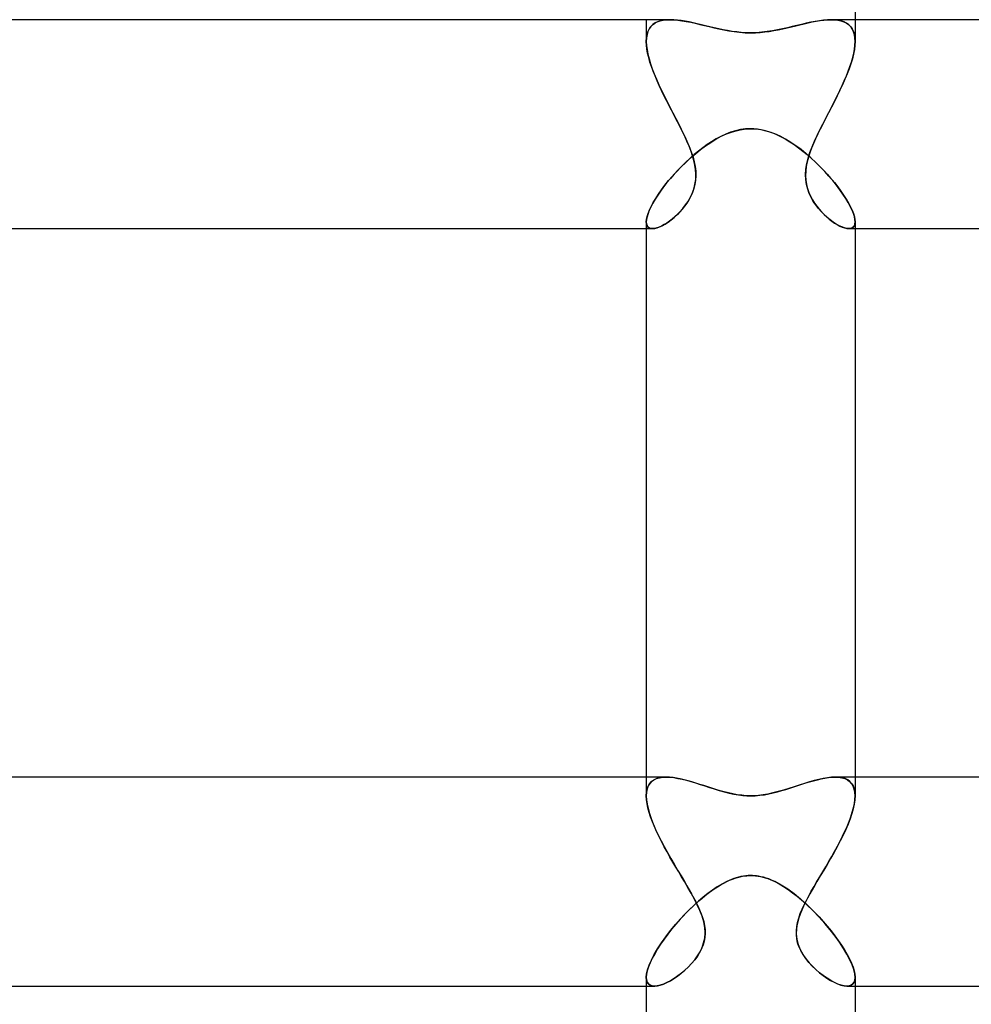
# Model space of a CAD drawing. Header units: millimetres. Extents: x -430 to 430, y -2 to 290.
# Tile 40 of 84: x -14 to 4, y 14 to 33. Entities that reach past the tile are written whole.
import ezdxf

# ---------------------------------------------------------------- set-up
doc = ezdxf.new("R2010")
doc.units = ezdxf.units.MM
doc.layers.add('HIDDEN', color=7, linetype='Continuous')
doc.layers.add('THICK', color=7, linetype='Continuous')

msp = doc.modelspace()

# ---------------------------------------------------------------- linework, layer by layer
at = {"layer": 'HIDDEN'}
for p, q in [((-2, 33), (-2, 32.583)), ((-1.735, 32.977), (-1.675, 32.99)), ((-1.67, 32.991), (-1.729, 32.978)), ((-1.675, 32.99), (-1.611, 32.998)), ((-1.608, 32.998), (-1.67, 32.991)), ((-1.611, 32.998), (-1.542, 33)), ((-1.541, 33), (-1.608, 32.998)), ((-1.474, 32.998), (-1.541, 33)), ((-1.403, 32.992), (-1.474, 32.998)), ((-1.331, 32.983), (-1.403, 32.992)), ((1.395, 32.991), (1.316, 32.981)), ((1.471, 32.998), (1.395, 32.991)), ((1.542, 33), (1.471, 32.998)), ((1.541, 33), (1.608, 32.998)), ((1.611, 32.998), (1.542, 33)), ((1.608, 32.998), (1.67, 32.991)), ((1.675, 32.99), (1.611, 32.998)), ((1.67, 32.991), (1.729, 32.978)), ((1.735, 32.977), (1.675, 32.99)), ((2, 33), (2, 32.583)), ((-1.97, 32.77), (-1.946, 32.82)), ((-1.943, 32.826), (-1.968, 32.775)), ((-1.946, 32.82), (-1.916, 32.864)), ((-1.912, 32.869), (-1.943, 32.826)), ((-1.916, 32.864), (-1.88, 32.902)), ((-1.874, 32.906), (-1.912, 32.869)), ((-1.88, 32.902), (-1.837, 32.933)), ((-1.831, 32.937), (-1.874, 32.906)), ((-1.837, 32.933), (-1.789, 32.958)), ((-1.782, 32.961), (-1.831, 32.937)), ((-1.789, 32.958), (-1.735, 32.977)), ((-1.729, 32.978), (-1.782, 32.961)), ((-1.256, 32.971), (-1.331, 32.983)), ((-1.18, 32.956), (-1.256, 32.971)), ((-1.102, 32.94), (-1.18, 32.956)), ((-1.023, 32.922), (-1.102, 32.94)), ((-0.943, 32.903), (-1.023, 32.922)), ((-0.863, 32.884), (-0.943, 32.903)), ((-0.781, 32.864), (-0.863, 32.884)), ((-0.698, 32.844), (-0.781, 32.864)), ((-0.613, 32.825), (-0.698, 32.844)), ((-0.528, 32.807), (-0.613, 32.825)), ((-0.442, 32.791), (-0.528, 32.807)), ((0.515, 32.804), (0.417, 32.786)), ((0.61, 32.824), (0.515, 32.804)), ((0.702, 32.845), (0.61, 32.824)), ((0.794, 32.867), (0.702, 32.845)), ((0.885, 32.889), (0.794, 32.867)), ((0.974, 32.91), (0.885, 32.889)), ((1.063, 32.931), (0.974, 32.91)), ((1.149, 32.95), (1.063, 32.931)), ((1.234, 32.967), (1.149, 32.95)), ((1.316, 32.981), (1.234, 32.967)), ((1.729, 32.978), (1.782, 32.961)), ((1.789, 32.958), (1.735, 32.977)), ((1.782, 32.961), (1.831, 32.937)), ((1.837, 32.933), (1.789, 32.958)), ((1.831, 32.937), (1.874, 32.906)), ((1.88, 32.902), (1.837, 32.933)), ((1.874, 32.906), (1.912, 32.869)), ((1.916, 32.864), (1.88, 32.902)), ((1.912, 32.869), (1.943, 32.826)), ((1.946, 32.82), (1.916, 32.864)), ((1.943, 32.826), (1.968, 32.775)), ((1.97, 32.77), (1.946, 32.82)), ((-1.996, 32.653), (-2, 32.583)), ((-2, 32.583), (-1.997, 32.651)), ((-1.997, 32.651), (-1.987, 32.713)), ((-1.986, 32.718), (-1.996, 32.653)), ((-1.987, 32.713), (-1.97, 32.77)), ((-1.968, 32.775), (-1.986, 32.718)), ((-0.356, 32.776), (-0.442, 32.791)), ((-0.268, 32.765), (-0.356, 32.776)), ((-0.18, 32.756), (-0.268, 32.765)), ((-0.091, 32.75), (-0.18, 32.756)), ((0, 32.749), (-0.091, 32.75)), ((0.107, 32.751), (0, 32.749)), ((0.212, 32.759), (0.107, 32.751)), ((0.315, 32.771), (0.212, 32.759)), ((0.417, 32.786), (0.315, 32.771)), ((1.968, 32.775), (1.986, 32.718)), ((1.987, 32.713), (1.97, 32.77)), ((1.986, 32.718), (1.996, 32.654)), ((1.997, 32.651), (1.987, 32.713)), ((1.996, 32.654), (2, 32.583)), ((2, 32.583), (1.997, 32.651)), ((-1.997, 32.512), (-2, 32.583)), ((-2, 32.583), (-1.997, 32.508)), ((-1.988, 32.436), (-1.997, 32.512)), ((-1.997, 32.508), (-1.986, 32.427)), ((-1.974, 32.358), (-1.988, 32.436)), ((-1.986, 32.427), (-1.97, 32.341)), ((1.987, 32.427), (1.97, 32.341)), ((1.974, 32.358), (1.988, 32.436)), ((1.997, 32.508), (1.987, 32.427)), ((1.988, 32.436), (1.997, 32.512)), ((1.997, 32.512), (2, 32.583)), ((2, 32.583), (1.997, 32.508)), ((-1.954, 32.275), (-1.974, 32.358)), ((-1.97, 32.341), (-1.947, 32.251)), ((-1.929, 32.19), (-1.954, 32.275)), ((-1.947, 32.251), (-1.919, 32.158)), ((1.947, 32.252), (1.919, 32.158)), ((1.929, 32.19), (1.954, 32.275)), ((1.97, 32.341), (1.947, 32.252)), ((1.954, 32.275), (1.974, 32.358)), ((-1.9, 32.103), (-1.929, 32.19)), ((-1.919, 32.158), (-1.886, 32.061)), ((-1.868, 32.013), (-1.9, 32.103)), ((-1.886, 32.061), (-1.848, 31.962)), ((1.886, 32.062), (1.848, 31.962)), ((1.868, 32.013), (1.9, 32.103)), ((1.919, 32.158), (1.886, 32.062)), ((1.9, 32.103), (1.929, 32.19)), ((-1.832, 31.923), (-1.868, 32.013)), ((-1.848, 31.962), (-1.805, 31.86)), ((-1.792, 31.83), (-1.832, 31.923)), ((-1.805, 31.86), (-1.759, 31.755)), ((1.805, 31.86), (1.759, 31.755)), ((1.792, 31.83), (1.832, 31.923)), ((1.848, 31.962), (1.805, 31.86)), ((1.832, 31.923), (1.868, 32.013)), ((-1.75, 31.737), (-1.792, 31.83)), ((-1.759, 31.755), (-1.709, 31.65)), ((-1.706, 31.643), (-1.75, 31.737)), ((1.706, 31.643), (1.75, 31.737)), ((1.759, 31.755), (1.709, 31.65)), ((1.75, 31.737), (1.792, 31.83)), ((-1.709, 31.65), (-1.657, 31.542)), ((-1.661, 31.549), (-1.706, 31.643)), ((-1.614, 31.455), (-1.661, 31.549)), ((-1.657, 31.542), (-1.603, 31.434)), ((1.657, 31.542), (1.603, 31.434)), ((1.614, 31.455), (1.661, 31.549)), ((1.709, 31.65), (1.657, 31.542)), ((1.661, 31.549), (1.706, 31.643)), ((-1.566, 31.362), (-1.614, 31.455)), ((-1.603, 31.434), (-1.547, 31.325)), ((-1.519, 31.27), (-1.566, 31.362)), ((-1.547, 31.325), (-1.491, 31.216)), ((1.547, 31.325), (1.491, 31.216)), ((1.519, 31.27), (1.566, 31.362)), ((1.603, 31.434), (1.547, 31.325)), ((1.566, 31.362), (1.614, 31.455)), ((-1.471, 31.179), (-1.519, 31.27)), ((-1.491, 31.216), (-1.434, 31.107)), ((-1.425, 31.089), (-1.471, 31.179)), ((-1.434, 31.107), (-1.379, 31)), ((1.434, 31.108), (1.379, 31)), ((1.425, 31.089), (1.471, 31.179)), ((1.491, 31.216), (1.434, 31.108)), ((1.471, 31.179), (1.519, 31.27)), ((-1.379, 31), (-1.425, 31.089)), ((-1.324, 30.891), (-1.379, 31)), ((-1.379, 31), (-1.331, 30.906)), ((1.324, 30.891), (1.379, 31)), ((1.379, 31), (1.331, 30.906)), ((1.379, 31), (1.425, 31.089)), ((-1.331, 30.906), (-1.285, 30.813)), ((-1.271, 30.783), (-1.324, 30.891)), ((-1.285, 30.813), (-1.242, 30.721)), ((-1.221, 30.674), (-1.271, 30.783)), ((-0.666, 30.713), (-0.564, 30.768)), ((-0.564, 30.768), (-0.463, 30.814)), ((-0.463, 30.814), (-0.368, 30.849)), ((-0.368, 30.849), (-0.281, 30.875)), ((-0.281, 30.875), (-0.2, 30.893)), ((-0.2, 30.893), (-0.127, 30.905)), ((-0.127, 30.905), (-0.061, 30.911)), ((-0.061, 30.911), (0, 30.912)), ((0, 30.912), (0.098, 30.908)), ((0.098, 30.908), (0.194, 30.895)), ((0.194, 30.895), (0.29, 30.873)), ((0.29, 30.873), (0.385, 30.844)), ((0.385, 30.844), (0.479, 30.807)), ((0.479, 30.807), (0.571, 30.764)), ((0.571, 30.764), (0.66, 30.716)), ((1.221, 30.674), (1.271, 30.783)), ((1.285, 30.813), (1.242, 30.721)), ((1.271, 30.783), (1.324, 30.891)), ((1.331, 30.906), (1.285, 30.813)), ((-1.242, 30.721), (-1.202, 30.63)), ((-1.175, 30.566), (-1.221, 30.674)), ((-1.202, 30.63), (-1.165, 30.541)), ((-1.134, 30.458), (-1.175, 30.566)), ((-1.165, 30.541), (-1.133, 30.453)), ((-0.964, 30.512), (-0.866, 30.585)), ((-0.866, 30.585), (-0.766, 30.652)), ((-0.766, 30.652), (-0.666, 30.713)), ((0.66, 30.716), (0.748, 30.664)), ((0.748, 30.664), (0.833, 30.608)), ((0.833, 30.608), (0.916, 30.548)), ((0.916, 30.548), (0.998, 30.485)), ((1.165, 30.541), (1.133, 30.453)), ((1.134, 30.458), (1.175, 30.566)), ((1.202, 30.63), (1.165, 30.541)), ((1.175, 30.566), (1.221, 30.674)), ((1.242, 30.721), (1.202, 30.63)), ((-1.245, 30.269), (-1.154, 30.354)), ((-1.154, 30.354), (-1.06, 30.435)), ((-1.1, 30.35), (-1.134, 30.458)), ((-1.133, 30.453), (-1.104, 30.365)), ((-1.104, 30.365), (-1.081, 30.276)), ((-1.074, 30.244), (-1.1, 30.35)), ((-1.06, 30.435), (-0.964, 30.512)), ((0.998, 30.485), (1.08, 30.418)), ((1.074, 30.244), (1.1, 30.35)), ((1.08, 30.418), (1.161, 30.347)), ((1.104, 30.365), (1.081, 30.276)), ((1.1, 30.35), (1.134, 30.458)), ((1.133, 30.453), (1.104, 30.365)), ((-1.417, 30.095), (-1.333, 30.183)), ((-1.333, 30.183), (-1.245, 30.269)), ((-1.081, 30.276), (-1.063, 30.187)), ((-1.057, 30.139), (-1.074, 30.244)), ((-1.063, 30.187), (-1.053, 30.099)), ((1.063, 30.187), (1.053, 30.099)), ((1.057, 30.139), (1.074, 30.244)), ((1.081, 30.276), (1.063, 30.187)), ((1.161, 30.347), (1.24, 30.274)), ((1.24, 30.274), (1.318, 30.198)), ((1.318, 30.198), (1.393, 30.121)), ((-1.572, 29.919), (-1.497, 30.007)), ((-1.497, 30.007), (-1.417, 30.095)), ((-1.05, 30.037), (-1.057, 30.139)), ((-1.05, 30.013), (-1.055, 29.928)), ((-1.054, 29.939), (-1.05, 30.037)), ((-1.053, 30.099), (-1.05, 30.013)), ((1.05, 30.037), (1.057, 30.139)), ((1.053, 30.099), (1.05, 30.013)), ((1.054, 29.939), (1.05, 30.037)), ((1.05, 30.013), (1.055, 29.928)), ((1.393, 30.121), (1.466, 30.041)), ((1.466, 30.041), (1.537, 29.961)), ((-1.707, 29.745), (-1.642, 29.831)), ((-1.642, 29.831), (-1.572, 29.919)), ((-1.091, 29.756), (-1.068, 29.844)), ((-1.068, 29.845), (-1.088, 29.766)), ((-1.068, 29.844), (-1.054, 29.939)), ((-1.055, 29.928), (-1.068, 29.845)), ((1.068, 29.844), (1.054, 29.939)), ((1.055, 29.928), (1.068, 29.845)), ((1.068, 29.845), (1.088, 29.766)), ((1.091, 29.756), (1.068, 29.844)), ((1.537, 29.961), (1.604, 29.88)), ((1.604, 29.88), (1.667, 29.799)), ((1.667, 29.799), (1.726, 29.719)), ((-1.82, 29.579), (-1.767, 29.661)), ((-1.767, 29.661), (-1.707, 29.745)), ((-1.199, 29.522), (-1.158, 29.595)), ((-1.145, 29.62), (-1.182, 29.552)), ((-1.158, 29.595), (-1.121, 29.673)), ((-1.114, 29.691), (-1.145, 29.62)), ((-1.121, 29.673), (-1.091, 29.756)), ((-1.088, 29.766), (-1.114, 29.691)), ((1.088, 29.766), (1.114, 29.691)), ((1.121, 29.673), (1.091, 29.756)), ((1.114, 29.691), (1.145, 29.62)), ((1.158, 29.595), (1.121, 29.673)), ((1.145, 29.62), (1.182, 29.552)), ((1.199, 29.522), (1.158, 29.595)), ((1.726, 29.719), (1.78, 29.641)), ((1.78, 29.641), (1.829, 29.564)), ((-1.941, 29.355), (-1.907, 29.425)), ((-1.907, 29.425), (-1.867, 29.5)), ((-1.867, 29.5), (-1.82, 29.579)), ((-1.265, 29.428), (-1.31, 29.371)), ((-1.297, 29.387), (-1.246, 29.453)), ((-1.222, 29.488), (-1.265, 29.428)), ((-1.246, 29.453), (-1.199, 29.522)), ((-1.182, 29.552), (-1.222, 29.488)), ((1.182, 29.552), (1.222, 29.488)), ((1.246, 29.453), (1.199, 29.522)), ((1.222, 29.488), (1.265, 29.428)), ((1.297, 29.387), (1.246, 29.453)), ((1.265, 29.428), (1.31, 29.371)), ((1.829, 29.564), (1.873, 29.489)), ((1.873, 29.489), (1.911, 29.418)), ((1.911, 29.418), (1.942, 29.351)), ((-1.996, 29.177), (-1.985, 29.23)), ((-1.985, 29.23), (-1.967, 29.289)), ((-1.967, 29.289), (-1.941, 29.355)), ((-1.455, 29.223), (-1.505, 29.181)), ((-1.465, 29.215), (-1.407, 29.268)), ((-1.405, 29.27), (-1.455, 29.223)), ((-1.407, 29.268), (-1.35, 29.325)), ((-1.357, 29.319), (-1.405, 29.27)), ((-1.31, 29.371), (-1.357, 29.319)), ((-1.35, 29.325), (-1.297, 29.387)), ((1.35, 29.325), (1.297, 29.387)), ((1.31, 29.371), (1.357, 29.319)), ((1.407, 29.268), (1.35, 29.325)), ((1.357, 29.319), (1.405, 29.27)), ((1.405, 29.27), (1.455, 29.223)), ((1.465, 29.215), (1.407, 29.268)), ((1.455, 29.223), (1.505, 29.181)), ((1.942, 29.351), (1.967, 29.287)), ((1.967, 29.287), (1.985, 29.229)), ((1.985, 29.229), (1.996, 29.176)), ((-2, 29.13), (-1.996, 29.177)), ((-2, 29.13), (-1.996, 29.09)), ((-1.996, 29.089), (-2, 29.13)), ((-1.996, 29.09), (-1.986, 29.058)), ((-1.985, 29.056), (-1.996, 29.089)), ((-1.986, 29.058), (-1.968, 29.032)), ((-1.967, 29.031), (-1.985, 29.056)), ((-1.968, 29.032), (-1.945, 29.014)), ((-1.943, 29.013), (-1.967, 29.031)), ((-1.794, 29.014), (-1.746, 29.032)), ((-1.706, 29.05), (-1.753, 29.029)), ((-1.746, 29.032), (-1.693, 29.056)), ((-1.657, 29.076), (-1.706, 29.05)), ((-1.693, 29.056), (-1.638, 29.087)), ((-1.607, 29.106), (-1.657, 29.076)), ((-1.638, 29.087), (-1.581, 29.124)), ((-1.556, 29.142), (-1.607, 29.106)), ((-1.581, 29.124), (-1.523, 29.167)), ((-1.505, 29.181), (-1.556, 29.142)), ((-1.523, 29.167), (-1.465, 29.215)), ((1.523, 29.167), (1.465, 29.215)), ((1.505, 29.181), (1.556, 29.142)), ((1.581, 29.124), (1.523, 29.167)), ((1.556, 29.142), (1.607, 29.106)), ((1.638, 29.087), (1.581, 29.124)), ((1.607, 29.106), (1.657, 29.076)), ((1.693, 29.056), (1.638, 29.087)), ((1.657, 29.076), (1.706, 29.05)), ((1.746, 29.032), (1.693, 29.056)), ((1.706, 29.05), (1.753, 29.029)), ((1.794, 29.014), (1.746, 29.032)), ((1.943, 29.013), (1.967, 29.031)), ((1.968, 29.032), (1.945, 29.014)), ((1.967, 29.031), (1.985, 29.056)), ((1.986, 29.058), (1.968, 29.032)), ((1.985, 29.056), (1.996, 29.089)), ((1.996, 29.09), (1.986, 29.058)), ((1.996, 29.176), (2, 29.13)), ((2, 29.13), (1.996, 29.09)), ((1.996, 29.089), (2, 29.13)), ((-2, 29), (-1.88, 29)), ((-1.945, 29.014), (-1.915, 29.004)), ((-1.913, 29.003), (-1.943, 29.013)), ((-1.915, 29.004), (-1.88, 29)), ((-1.877, 29), (-1.913, 29.003)), ((-1.88, 29), (-1.839, 29.004)), ((-1.839, 29.004), (-1.877, 29)), ((-1.839, 29.004), (-1.794, 29.014)), ((-1.798, 29.013), (-1.839, 29.004)), ((-1.753, 29.029), (-1.798, 29.013)), ((1.753, 29.029), (1.798, 29.013)), ((1.839, 29.004), (1.794, 29.014)), ((1.798, 29.013), (1.839, 29.004)), ((1.88, 29), (1.839, 29.004)), ((1.839, 29.004), (1.877, 29)), ((1.877, 29), (1.913, 29.003)), ((1.915, 29.004), (1.88, 29)), ((1.88, 29), (2, 29)), ((1.913, 29.003), (1.943, 29.013)), ((1.945, 29.014), (1.915, 29.004)), ((-2, 18.5), (-2, 18.141)), ((-1.806, 18.47), (-1.749, 18.487)), ((-1.745, 18.488), (-1.801, 18.472)), ((-1.749, 18.487), (-1.686, 18.497)), ((-1.684, 18.497), (-1.745, 18.488)), ((-1.686, 18.497), (-1.617, 18.5)), ((-1.618, 18.5), (-1.684, 18.497)), ((-1.555, 18.498), (-1.618, 18.5)), ((-1.488, 18.491), (-1.555, 18.498)), ((-1.419, 18.48), (-1.488, 18.491)), ((-1.348, 18.466), (-1.419, 18.48)), ((1.389, 18.475), (1.304, 18.456)), ((1.47, 18.488), (1.389, 18.475)), ((1.546, 18.497), (1.47, 18.488)), ((1.618, 18.5), (1.546, 18.497)), ((1.687, 18.497), (1.618, 18.5)), ((1.618, 18.5), (1.684, 18.497)), ((1.684, 18.497), (1.745, 18.488)), ((1.75, 18.487), (1.687, 18.497)), ((1.745, 18.488), (1.801, 18.472)), ((1.807, 18.47), (1.75, 18.487)), ((2, 18.5), (2, 18.141)), ((-1.984, 18.272), (-1.964, 18.327)), ((-1.961, 18.333), (-1.982, 18.278)), ((-1.964, 18.327), (-1.936, 18.374)), ((-1.931, 18.38), (-1.961, 18.333)), ((-1.936, 18.374), (-1.9, 18.414)), ((-1.894, 18.419), (-1.931, 18.38)), ((-1.9, 18.414), (-1.857, 18.446)), ((-1.851, 18.449), (-1.894, 18.419)), ((-1.857, 18.446), (-1.806, 18.47)), ((-1.801, 18.472), (-1.851, 18.449)), ((-1.274, 18.449), (-1.348, 18.466)), ((-1.2, 18.43), (-1.274, 18.449)), ((-1.125, 18.408), (-1.2, 18.43)), ((-1.048, 18.385), (-1.125, 18.408)), ((-0.972, 18.361), (-1.048, 18.385)), ((-0.895, 18.336), (-0.972, 18.361)), ((-0.819, 18.312), (-0.895, 18.336)), ((-0.743, 18.287), (-0.819, 18.312)), ((-0.667, 18.263), (-0.743, 18.287)), ((0.831, 18.315), (0.73, 18.283)), ((0.93, 18.347), (0.831, 18.315)), ((1.027, 18.379), (0.93, 18.347)), ((1.123, 18.408), (1.027, 18.379)), ((1.215, 18.434), (1.123, 18.408)), ((1.304, 18.456), (1.215, 18.434)), ((1.801, 18.472), (1.851, 18.449)), ((1.857, 18.446), (1.807, 18.47)), ((1.851, 18.449), (1.895, 18.418)), ((1.9, 18.413), (1.857, 18.446)), ((1.895, 18.418), (1.932, 18.38)), ((1.936, 18.374), (1.9, 18.413)), ((1.932, 18.38), (1.961, 18.333)), ((1.964, 18.326), (1.936, 18.374)), ((1.961, 18.333), (1.983, 18.277)), ((1.984, 18.271), (1.964, 18.326)), ((-1.996, 18.214), (-2, 18.142)), ((-2, 18.141), (-1.996, 18.209)), ((-1.996, 18.069), (-2, 18.141)), ((-2, 18.141), (-1.996, 18.065)), ((-1.982, 18.278), (-1.996, 18.214)), ((-1.996, 18.209), (-1.984, 18.272)), ((-0.588, 18.24), (-0.667, 18.263)), ((-0.508, 18.217), (-0.588, 18.24)), ((-0.426, 18.196), (-0.508, 18.217)), ((-0.342, 18.178), (-0.426, 18.196)), ((-0.257, 18.162), (-0.342, 18.178)), ((-0.172, 18.151), (-0.257, 18.162)), ((-0.086, 18.144), (-0.172, 18.151)), ((0, 18.141), (-0.086, 18.144)), ((0.074, 18.143), (0, 18.141)), ((0.152, 18.149), (0.074, 18.143)), ((0.237, 18.16), (0.152, 18.149)), ((0.328, 18.175), (0.237, 18.16)), ((0.426, 18.196), (0.328, 18.175)), ((0.528, 18.222), (0.426, 18.196)), ((0.629, 18.252), (0.528, 18.222)), ((0.73, 18.283), (0.629, 18.252)), ((1.983, 18.277), (1.996, 18.213)), ((1.996, 18.209), (1.984, 18.271)), ((1.996, 18.213), (2, 18.141)), ((2, 18.141), (1.996, 18.209)), ((1.996, 18.069), (2, 18.141)), ((2, 18.141), (1.996, 18.065)), ((-1.986, 17.991), (-1.996, 18.069)), ((-1.996, 18.065), (-1.984, 17.983)), ((-1.969, 17.91), (-1.986, 17.991)), ((-1.984, 17.983), (-1.965, 17.896)), ((-1.946, 17.825), (-1.969, 17.91)), ((1.946, 17.827), (1.969, 17.911)), ((1.984, 17.983), (1.965, 17.895)), ((1.969, 17.911), (1.986, 17.992)), ((1.996, 18.065), (1.984, 17.983)), ((1.986, 17.992), (1.996, 18.069)), ((-1.965, 17.896), (-1.939, 17.803)), ((-1.917, 17.737), (-1.946, 17.825)), ((-1.939, 17.803), (-1.905, 17.705)), ((-1.883, 17.646), (-1.917, 17.737)), ((1.884, 17.649), (1.918, 17.739)), ((1.938, 17.802), (1.905, 17.703)), ((1.918, 17.739), (1.946, 17.827)), ((1.965, 17.895), (1.938, 17.802)), ((-1.905, 17.705), (-1.866, 17.603)), ((-1.845, 17.552), (-1.883, 17.646)), ((-1.866, 17.603), (-1.821, 17.498)), ((-1.802, 17.458), (-1.845, 17.552)), ((1.805, 17.463), (1.847, 17.557)), ((1.865, 17.601), (1.82, 17.496)), ((1.847, 17.557), (1.884, 17.649)), ((1.905, 17.703), (1.865, 17.601)), ((-1.821, 17.498), (-1.77, 17.391)), ((-1.756, 17.362), (-1.802, 17.458)), ((-1.77, 17.391), (-1.716, 17.281)), ((-1.707, 17.264), (-1.756, 17.362)), ((1.711, 17.272), (1.759, 17.368)), ((1.769, 17.388), (1.714, 17.277)), ((1.759, 17.368), (1.805, 17.463)), ((1.82, 17.496), (1.769, 17.388)), ((-1.716, 17.281), (-1.657, 17.169)), ((-1.656, 17.167), (-1.707, 17.264)), ((-1.657, 17.169), (-1.595, 17.056)), ((-1.602, 17.068), (-1.656, 17.167)), ((1.655, 17.165), (1.593, 17.052)), ((1.607, 17.077), (1.66, 17.175)), ((1.714, 17.277), (1.655, 17.165)), ((1.66, 17.175), (1.711, 17.272)), ((-1.546, 16.97), (-1.602, 17.068)), ((-1.595, 17.056), (-1.53, 16.942)), ((-1.49, 16.873), (-1.546, 16.97)), ((1.495, 16.882), (1.552, 16.98)), ((1.593, 17.052), (1.529, 16.94)), ((1.552, 16.98), (1.607, 17.077)), ((-1.53, 16.942), (-1.465, 16.83)), ((-1.434, 16.778), (-1.49, 16.873)), ((-1.465, 16.83), (-1.399, 16.718)), ((-1.378, 16.683), (-1.434, 16.778)), ((1.381, 16.688), (1.438, 16.785)), ((1.464, 16.828), (1.398, 16.717)), ((1.438, 16.785), (1.495, 16.882)), ((1.529, 16.94), (1.464, 16.828)), ((-1.399, 16.718), (-1.333, 16.608)), ((-1.323, 16.591), (-1.378, 16.683)), ((-1.333, 16.608), (-1.269, 16.5)), ((-1.269, 16.5), (-1.323, 16.591)), ((-0.25, 16.58), (-0.203, 16.592)), ((-0.203, 16.592), (-0.159, 16.601)), ((-0.159, 16.601), (-0.117, 16.607)), ((-0.117, 16.607), (-0.076, 16.612)), ((-0.076, 16.612), (-0.038, 16.614)), ((-0.038, 16.614), (0, 16.615)), ((0, 16.615), (0.047, 16.614)), ((0.047, 16.614), (0.094, 16.61)), ((0.094, 16.61), (0.14, 16.604)), ((0.14, 16.604), (0.187, 16.595)), ((0.187, 16.595), (0.234, 16.584)), ((1.333, 16.608), (1.269, 16.5)), ((1.269, 16.5), (1.324, 16.593)), ((1.324, 16.593), (1.381, 16.688)), ((1.398, 16.717), (1.333, 16.608)), ((-1.202, 16.385), (-1.269, 16.5)), ((-1.269, 16.5), (-1.223, 16.421)), ((-1.223, 16.421), (-1.178, 16.344)), ((-0.716, 16.349), (-0.587, 16.431)), ((-0.587, 16.431), (-0.459, 16.5)), ((-0.459, 16.5), (-0.403, 16.525)), ((-0.403, 16.525), (-0.35, 16.547)), ((-0.35, 16.547), (-0.299, 16.565)), ((-0.299, 16.565), (-0.25, 16.58)), ((0.234, 16.584), (0.28, 16.571)), ((0.28, 16.571), (0.326, 16.556)), ((0.326, 16.556), (0.371, 16.539)), ((0.371, 16.539), (0.415, 16.52)), ((0.415, 16.52), (0.459, 16.5)), ((0.459, 16.5), (0.545, 16.456)), ((0.545, 16.456), (0.631, 16.405)), ((0.631, 16.405), (0.717, 16.348)), ((1.161, 16.315), (1.214, 16.406)), ((1.222, 16.421), (1.176, 16.342)), ((1.214, 16.406), (1.269, 16.5)), ((1.269, 16.5), (1.222, 16.421)), ((-1.138, 16.275), (-1.202, 16.385)), ((-1.178, 16.344), (-1.134, 16.268)), ((-1.079, 16.166), (-1.138, 16.275)), ((-1.134, 16.268), (-1.093, 16.191)), ((-0.969, 16.153), (-0.843, 16.256)), ((-0.843, 16.256), (-0.716, 16.349)), ((0.717, 16.348), (0.803, 16.286)), ((0.803, 16.286), (0.889, 16.219)), ((0.889, 16.219), (0.975, 16.147)), ((1.066, 16.14), (1.112, 16.227)), ((1.132, 16.263), (1.089, 16.185)), ((1.112, 16.227), (1.161, 16.315)), ((1.176, 16.342), (1.132, 16.263)), ((-1.212, 15.926), (-1.092, 16.042)), ((-1.093, 16.191), (-1.052, 16.115)), ((-1.092, 16.042), (-0.969, 16.153)), ((-1.023, 16.056), (-1.079, 16.166)), ((-1.052, 16.115), (-1.014, 16.038)), ((-0.973, 15.946), (-1.023, 16.056)), ((-1.014, 16.038), (-0.979, 15.961)), ((0.975, 16.147), (1.06, 16.072)), ((1.01, 16.03), (0.976, 15.954)), ((0.984, 15.972), (1.023, 16.056)), ((1.048, 16.107), (1.01, 16.03)), ((1.023, 16.056), (1.066, 16.14)), ((1.089, 16.185), (1.048, 16.107)), ((1.06, 16.072), (1.144, 15.992)), ((-1.326, 15.806), (-1.212, 15.926)), ((-0.979, 15.961), (-0.948, 15.885)), ((-0.931, 15.837), (-0.973, 15.946)), ((-0.948, 15.885), (-0.922, 15.809)), ((-0.899, 15.729), (-0.931, 15.837)), ((0.92, 15.802), (0.949, 15.887)), ((0.946, 15.878), (0.92, 15.804)), ((0.976, 15.954), (0.946, 15.878)), ((0.949, 15.887), (0.984, 15.972)), ((1.144, 15.992), (1.228, 15.91)), ((1.228, 15.91), (1.309, 15.824)), ((-1.533, 15.564), (-1.433, 15.686)), ((-1.433, 15.686), (-1.326, 15.806)), ((-0.922, 15.809), (-0.9, 15.733)), ((-0.9, 15.733), (-0.884, 15.657)), ((-0.879, 15.622), (-0.899, 15.729)), ((-0.884, 15.657), (-0.875, 15.581)), ((0.884, 15.657), (0.875, 15.583)), ((0.881, 15.637), (0.897, 15.719)), ((0.9, 15.731), (0.884, 15.657)), ((0.897, 15.719), (0.92, 15.802)), ((0.92, 15.804), (0.9, 15.731)), ((1.309, 15.824), (1.389, 15.736)), ((1.389, 15.736), (1.466, 15.647)), ((1.466, 15.647), (1.54, 15.556)), ((-1.625, 15.444), (-1.533, 15.564)), ((-0.881, 15.418), (-0.873, 15.518)), ((-0.873, 15.518), (-0.879, 15.622)), ((-0.873, 15.505), (-0.879, 15.431)), ((-0.875, 15.581), (-0.873, 15.505)), ((0.875, 15.583), (0.873, 15.51)), ((0.873, 15.51), (0.878, 15.438)), ((0.874, 15.556), (0.881, 15.637)), ((0.874, 15.478), (0.874, 15.556)), ((0.883, 15.403), (0.874, 15.478)), ((1.54, 15.556), (1.611, 15.464)), ((1.611, 15.464), (1.678, 15.372)), ((-1.784, 15.212), (-1.709, 15.327)), ((-1.709, 15.327), (-1.625, 15.444)), ((-0.913, 15.287), (-0.941, 15.216)), ((-0.932, 15.237), (-0.901, 15.325)), ((-0.892, 15.359), (-0.913, 15.287)), ((-0.901, 15.325), (-0.881, 15.418)), ((-0.879, 15.431), (-0.892, 15.359)), ((0.878, 15.438), (0.89, 15.368)), ((0.899, 15.33), (0.883, 15.403)), ((0.89, 15.368), (0.909, 15.298)), ((0.924, 15.256), (0.899, 15.33)), ((0.909, 15.298), (0.936, 15.228)), ((1.678, 15.372), (1.74, 15.281)), ((1.74, 15.281), (1.797, 15.191)), ((-1.903, 14.998), (-1.849, 15.102)), ((-1.849, 15.102), (-1.784, 15.212)), ((-0.978, 15.144), (-1.022, 15.072)), ((-1.018, 15.077), (-0.971, 15.156)), ((-0.941, 15.216), (-0.978, 15.144)), ((-0.971, 15.156), (-0.932, 15.237)), ((0.958, 15.18), (0.924, 15.256)), ((0.936, 15.228), (0.971, 15.156)), ((1.002, 15.103), (0.958, 15.18)), ((0.971, 15.156), (1.014, 15.084)), ((1.054, 15.027), (1.002, 15.103)), ((1.014, 15.084), (1.065, 15.013)), ((1.797, 15.191), (1.848, 15.104)), ((1.848, 15.104), (1.892, 15.019)), ((-1.976, 14.812), (-1.946, 14.9)), ((-1.946, 14.9), (-1.903, 14.998)), ((-1.196, 14.864), (-1.132, 14.931)), ((-1.131, 14.933), (-1.193, 14.867)), ((-1.132, 14.931), (-1.072, 15.002)), ((-1.073, 15.002), (-1.131, 14.933)), ((-1.022, 15.072), (-1.073, 15.002)), ((-1.072, 15.002), (-1.018, 15.077)), ((1.113, 14.953), (1.054, 15.027)), ((1.065, 15.013), (1.122, 14.943)), ((1.177, 14.883), (1.113, 14.953)), ((1.122, 14.943), (1.183, 14.877)), ((1.892, 15.019), (1.93, 14.938)), ((1.93, 14.938), (1.96, 14.861)), ((-2, 14.666), (-1.994, 14.734)), ((-1.994, 14.734), (-1.976, 14.812)), ((-1.401, 14.69), (-1.331, 14.743)), ((-1.328, 14.746), (-1.398, 14.692)), ((-1.331, 14.743), (-1.263, 14.801)), ((-1.259, 14.805), (-1.328, 14.746)), ((-1.263, 14.801), (-1.196, 14.864)), ((-1.193, 14.867), (-1.259, 14.805)), ((1.245, 14.817), (1.177, 14.883)), ((1.183, 14.877), (1.249, 14.814)), ((1.316, 14.755), (1.245, 14.817)), ((1.249, 14.814), (1.317, 14.755)), ((1.389, 14.699), (1.316, 14.755)), ((1.317, 14.755), (1.387, 14.7)), ((1.96, 14.861), (1.982, 14.79)), ((1.982, 14.79), (1.995, 14.725)), ((1.995, 14.725), (2, 14.667)), ((-2, 14.668), (-1.995, 14.616)), ((-1.995, 14.614), (-2, 14.666)), ((-1.995, 14.616), (-1.981, 14.574)), ((-1.98, 14.572), (-1.995, 14.614)), ((-1.981, 14.574), (-1.958, 14.541)), ((-1.957, 14.54), (-1.98, 14.572)), ((-1.958, 14.541), (-1.926, 14.518)), ((-1.925, 14.517), (-1.957, 14.54)), ((-1.926, 14.518), (-1.886, 14.504)), ((-1.887, 14.504), (-1.925, 14.517)), ((-1.732, 14.517), (-1.79, 14.504)), ((-1.788, 14.505), (-1.732, 14.518)), ((-1.732, 14.518), (-1.67, 14.538)), ((-1.671, 14.538), (-1.732, 14.517)), ((-1.606, 14.566), (-1.671, 14.538)), ((-1.67, 14.538), (-1.606, 14.567)), ((-1.606, 14.567), (-1.539, 14.602)), ((-1.538, 14.602), (-1.606, 14.566)), ((-1.539, 14.602), (-1.47, 14.643)), ((-1.469, 14.644), (-1.538, 14.602)), ((-1.47, 14.643), (-1.401, 14.69)), ((-1.398, 14.692), (-1.469, 14.644)), ((1.387, 14.7), (1.458, 14.651)), ((1.462, 14.648), (1.389, 14.699)), ((1.458, 14.651), (1.528, 14.607)), ((1.534, 14.604), (1.462, 14.648)), ((1.528, 14.607), (1.597, 14.571)), ((1.604, 14.567), (1.534, 14.604)), ((1.597, 14.571), (1.664, 14.541)), ((1.67, 14.538), (1.604, 14.567)), ((1.664, 14.541), (1.728, 14.519)), ((1.732, 14.517), (1.67, 14.538)), ((1.728, 14.519), (1.787, 14.505)), ((1.79, 14.504), (1.732, 14.517)), ((1.886, 14.504), (1.925, 14.517)), ((1.927, 14.518), (1.888, 14.505)), ((1.925, 14.517), (1.957, 14.54)), ((1.958, 14.542), (1.927, 14.518)), ((1.957, 14.54), (1.98, 14.572)), ((1.981, 14.574), (1.958, 14.542)), ((1.98, 14.572), (1.995, 14.614)), ((1.995, 14.616), (1.981, 14.574)), ((2, 14.667), (1.995, 14.616)), ((1.995, 14.614), (2, 14.666)), ((-2, 14.5), (-1.842, 14.5)), ((-1.842, 14.5), (-1.887, 14.504)), ((-1.886, 14.504), (-1.839, 14.5)), ((-1.79, 14.504), (-1.842, 14.5)), ((-1.839, 14.5), (-1.788, 14.505)), ((1.787, 14.505), (1.841, 14.5)), ((1.841, 14.5), (1.79, 14.504)), ((1.841, 14.5), (1.886, 14.504)), ((1.888, 14.505), (1.842, 14.5)), ((1.842, 14.5), (2, 14.5))]:
    msp.add_line(p, q, dxfattribs=at)
at = {"layer": 'THICK'}
for p, q in [((2, 43.597), (2, 33)), ((-1.543, 33), (-261.243, 33)), ((-1.542, 33), (-1.471, 32.998)), ((-1.471, 32.998), (-1.395, 32.991)), ((-1.395, 32.991), (-1.316, 32.981)), ((1.331, 32.983), (1.403, 32.992)), ((1.403, 32.992), (1.474, 32.998)), ((1.474, 32.998), (1.541, 33)), ((261.243, 33), (1.543, 33)), ((-1.316, 32.981), (-1.234, 32.967)), ((-1.234, 32.967), (-1.149, 32.95)), ((-1.149, 32.95), (-1.063, 32.931)), ((-1.063, 32.931), (-0.974, 32.91)), ((-0.974, 32.91), (-0.885, 32.889)), ((-0.885, 32.889), (-0.794, 32.867)), ((-0.794, 32.867), (-0.702, 32.845)), ((-0.702, 32.845), (-0.61, 32.824)), ((-0.61, 32.824), (-0.515, 32.804)), ((-0.515, 32.804), (-0.417, 32.786)), ((0.442, 32.791), (0.528, 32.807)), ((0.528, 32.807), (0.613, 32.825)), ((0.613, 32.825), (0.698, 32.844)), ((0.698, 32.844), (0.781, 32.864)), ((0.781, 32.864), (0.863, 32.884)), ((0.863, 32.884), (0.943, 32.903)), ((0.943, 32.903), (1.023, 32.922)), ((1.023, 32.922), (1.102, 32.94)), ((1.102, 32.94), (1.18, 32.956)), ((1.18, 32.956), (1.256, 32.971)), ((1.256, 32.971), (1.331, 32.983)), ((-0.417, 32.786), (-0.315, 32.771)), ((-0.315, 32.771), (-0.212, 32.759)), ((-0.212, 32.759), (-0.107, 32.751)), ((-0.107, 32.751), (0, 32.749)), ((0, 32.749), (0.091, 32.75)), ((0.091, 32.75), (0.18, 32.756)), ((0.18, 32.756), (0.268, 32.765)), ((0.268, 32.765), (0.356, 32.776)), ((0.356, 32.776), (0.442, 32.791)), ((-0.571, 30.764), (-0.66, 30.716)), ((-0.479, 30.807), (-0.571, 30.764)), ((-0.385, 30.844), (-0.479, 30.807)), ((-0.29, 30.873), (-0.385, 30.844)), ((-0.194, 30.895), (-0.29, 30.873)), ((-0.098, 30.908), (-0.194, 30.895)), ((0, 30.912), (-0.098, 30.908)), ((0.061, 30.911), (0, 30.912)), ((0.127, 30.905), (0.061, 30.911)), ((0.2, 30.893), (0.127, 30.905)), ((0.281, 30.875), (0.2, 30.893)), ((0.368, 30.849), (0.281, 30.875)), ((0.463, 30.814), (0.368, 30.849)), ((0.564, 30.768), (0.463, 30.814)), ((0.666, 30.713), (0.564, 30.768)), ((-0.916, 30.548), (-0.998, 30.485)), ((-0.833, 30.608), (-0.916, 30.548)), ((-0.748, 30.664), (-0.833, 30.608)), ((-0.66, 30.716), (-0.748, 30.664)), ((0.766, 30.652), (0.666, 30.713)), ((0.866, 30.585), (0.766, 30.652)), ((0.964, 30.512), (0.866, 30.585)), ((-1.08, 30.418), (-1.161, 30.347)), ((-0.998, 30.485), (-1.08, 30.418)), ((1.06, 30.435), (0.964, 30.512)), ((1.154, 30.354), (1.06, 30.435)), ((1.245, 30.269), (1.154, 30.354)), ((-1.318, 30.198), (-1.393, 30.121)), ((-1.24, 30.274), (-1.318, 30.198)), ((-1.161, 30.347), (-1.24, 30.274)), ((1.333, 30.183), (1.245, 30.269)), ((1.417, 30.095), (1.333, 30.183)), ((-1.466, 30.041), (-1.537, 29.961)), ((-1.393, 30.121), (-1.466, 30.041)), ((1.497, 30.007), (1.417, 30.095)), ((1.572, 29.919), (1.497, 30.007)), ((-1.667, 29.799), (-1.726, 29.719)), ((-1.604, 29.88), (-1.667, 29.799)), ((-1.537, 29.961), (-1.604, 29.88)), ((1.642, 29.831), (1.572, 29.919)), ((1.707, 29.745), (1.642, 29.831)), ((-1.78, 29.641), (-1.829, 29.564)), ((-1.726, 29.719), (-1.78, 29.641)), ((1.767, 29.661), (1.707, 29.745)), ((1.82, 29.579), (1.767, 29.661)), ((-1.911, 29.418), (-1.942, 29.351)), ((-1.873, 29.489), (-1.911, 29.418)), ((-1.829, 29.564), (-1.873, 29.489)), ((1.867, 29.5), (1.82, 29.579)), ((1.907, 29.425), (1.867, 29.5)), ((1.941, 29.355), (1.907, 29.425)), ((-1.985, 29.229), (-1.996, 29.176)), ((-1.967, 29.287), (-1.985, 29.229)), ((-1.942, 29.351), (-1.967, 29.287)), ((1.967, 29.289), (1.941, 29.355)), ((1.985, 29.23), (1.967, 29.289)), ((1.996, 29.177), (1.985, 29.23)), ((-1.996, 29.176), (-2, 29.13)), ((-2, 29.13), (-2, 18.5)), ((2, 29.13), (1.996, 29.177)), ((2, 29.13), (2, 18.5)), ((-261.004, 29), (-2, 29)), ((2, 29), (261.004, 29)), ((-1.619, 18.5), (-266.847, 18.5)), ((-1.617, 18.5), (-1.547, 18.497)), ((-1.547, 18.497), (-1.473, 18.489)), ((-1.473, 18.489), (-1.395, 18.476)), ((-1.395, 18.476), (-1.315, 18.459)), ((1.349, 18.467), (1.42, 18.481)), ((1.42, 18.481), (1.489, 18.491)), ((1.489, 18.491), (1.555, 18.498)), ((1.555, 18.498), (1.618, 18.5)), ((266.847, 18.5), (1.619, 18.5)), ((-1.315, 18.459), (-1.232, 18.438)), ((-1.232, 18.438), (-1.146, 18.415)), ((-1.146, 18.415), (-1.059, 18.389)), ((-1.059, 18.389), (-0.971, 18.361)), ((-0.971, 18.361), (-0.881, 18.332)), ((-0.881, 18.332), (-0.789, 18.302)), ((-0.789, 18.302), (-0.697, 18.272)), ((0.673, 18.265), (0.749, 18.289)), ((0.749, 18.289), (0.825, 18.313)), ((0.825, 18.313), (0.901, 18.338)), ((0.901, 18.338), (0.977, 18.363)), ((0.977, 18.363), (1.053, 18.387)), ((1.053, 18.387), (1.128, 18.409)), ((1.128, 18.409), (1.203, 18.431)), ((1.203, 18.431), (1.277, 18.45)), ((1.277, 18.45), (1.349, 18.467)), ((-0.697, 18.272), (-0.603, 18.244)), ((-0.603, 18.244), (-0.509, 18.217)), ((-0.509, 18.217), (-0.415, 18.194)), ((-0.415, 18.194), (-0.323, 18.174)), ((-0.323, 18.174), (-0.235, 18.159)), ((-0.235, 18.159), (-0.153, 18.149)), ((-0.153, 18.149), (-0.074, 18.143)), ((-0.074, 18.143), (0, 18.141)), ((0, 18.141), (0.088, 18.144)), ((0.088, 18.144), (0.175, 18.151)), ((0.175, 18.151), (0.261, 18.163)), ((0.261, 18.163), (0.346, 18.178)), ((0.346, 18.178), (0.43, 18.197)), ((0.43, 18.197), (0.513, 18.218)), ((0.513, 18.218), (0.594, 18.241)), ((0.594, 18.241), (0.673, 18.265)), ((-0.186, 16.595), (-0.232, 16.585)), ((-0.14, 16.604), (-0.186, 16.595)), ((-0.093, 16.61), (-0.14, 16.604)), ((-0.047, 16.614), (-0.093, 16.61)), ((0, 16.615), (-0.047, 16.614)), ((0.036, 16.614), (0, 16.615)), ((0.073, 16.612), (0.036, 16.614)), ((0.111, 16.608), (0.073, 16.612)), ((0.152, 16.602), (0.111, 16.608)), ((0.196, 16.593), (0.152, 16.602)), ((0.243, 16.582), (0.196, 16.593)), ((-0.553, 16.451), (-0.645, 16.396)), ((-0.459, 16.5), (-0.553, 16.451)), ((-0.415, 16.521), (-0.459, 16.5)), ((-0.369, 16.539), (-0.415, 16.521)), ((-0.324, 16.557), (-0.369, 16.539)), ((-0.278, 16.572), (-0.324, 16.557)), ((-0.232, 16.585), (-0.278, 16.572)), ((0.293, 16.567), (0.243, 16.582)), ((0.345, 16.549), (0.293, 16.567)), ((0.401, 16.527), (0.345, 16.549)), ((0.459, 16.5), (0.401, 16.527)), ((0.583, 16.434), (0.459, 16.5)), ((0.708, 16.355), (0.583, 16.434)), ((-0.822, 16.272), (-0.912, 16.201)), ((-0.733, 16.337), (-0.822, 16.272)), ((-0.645, 16.396), (-0.733, 16.337)), ((0.832, 16.264), (0.708, 16.355)), ((0.956, 16.164), (0.832, 16.264)), ((-1.091, 16.044), (-1.179, 15.959)), ((-1.001, 16.125), (-1.091, 16.044)), ((-0.912, 16.201), (-1.001, 16.125)), ((1.078, 16.055), (0.956, 16.164)), ((1.198, 15.939), (1.078, 16.055)), ((-1.266, 15.87), (-1.351, 15.778)), ((-1.179, 15.959), (-1.266, 15.87)), ((1.313, 15.82), (1.198, 15.939)), ((-1.434, 15.684), (-1.514, 15.589)), ((-1.351, 15.778), (-1.434, 15.684)), ((1.422, 15.699), (1.313, 15.82)), ((1.523, 15.577), (1.422, 15.699)), ((-1.589, 15.493), (-1.659, 15.398)), ((-1.514, 15.589), (-1.589, 15.493)), ((1.617, 15.456), (1.523, 15.577)), ((-1.725, 15.303), (-1.785, 15.21)), ((-1.659, 15.398), (-1.725, 15.303)), ((1.702, 15.337), (1.617, 15.456)), ((1.778, 15.221), (1.702, 15.337)), ((-1.839, 15.119), (-1.886, 15.031)), ((-1.785, 15.21), (-1.839, 15.119)), ((1.844, 15.11), (1.778, 15.221)), ((1.9, 15.004), (1.844, 15.11)), ((-1.926, 14.947), (-1.958, 14.868)), ((-1.886, 15.031), (-1.926, 14.947)), ((1.944, 14.905), (1.9, 15.004)), ((1.975, 14.815), (1.944, 14.905)), ((-1.995, 14.727), (-2, 14.668)), ((-1.981, 14.794), (-1.995, 14.727)), ((-1.958, 14.868), (-1.981, 14.794)), ((1.994, 14.735), (1.975, 14.815)), ((2, 14.666), (1.994, 14.735)), ((-2, 14.667), (-2, 4)), ((2, 14.667), (2, 4)), ((-266.688, 14.5), (-2, 14.5)), ((2, 14.5), (266.688, 14.5))]:
    msp.add_line(p, q, dxfattribs=at)

doc.saveas('drawing.dxf')
